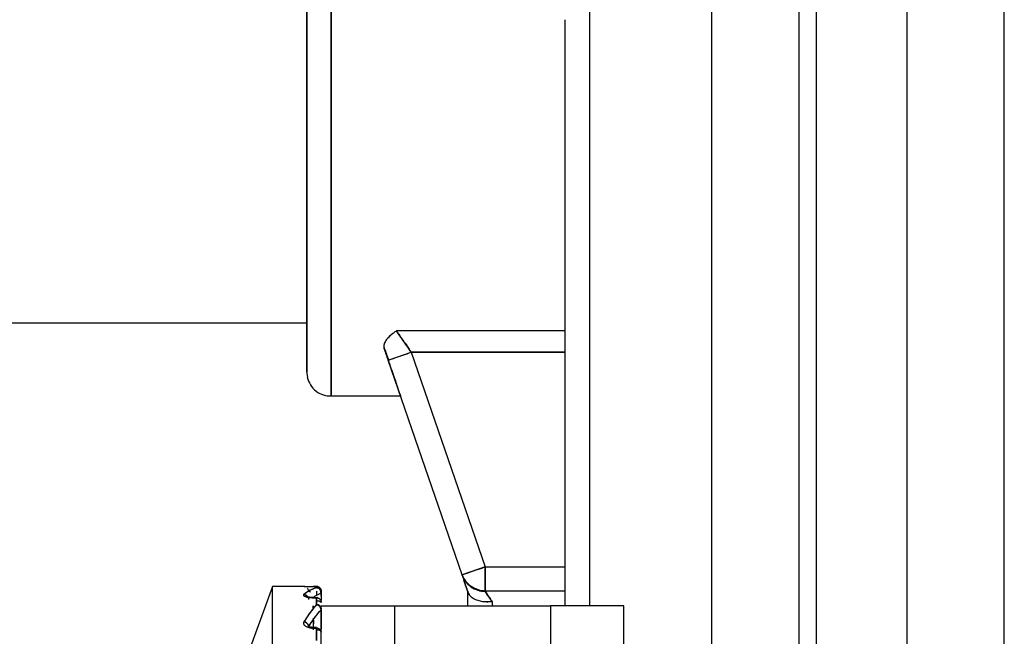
# Model space of a CAD drawing. Header units: millimetres. Extents: x 684 to 1227, y 21 to 405.
# Tile 22 of 28: x 929 to 949, y 253 to 266. Entities that reach past the tile are written whole.
import ezdxf

# ---------------------------------------------------------------- set-up
doc = ezdxf.new("R2010")
doc.units = ezdxf.units.MM
doc.header["$LTSCALE"] = 2
doc.layers.add('1轮廓实线层', color=7, linetype='Continuous')

msp = doc.modelspace()

# ---------------------------------------------------------------- linework, layer by layer
at = {"layer": '1轮廓实线层'}
for p, q in [((943.211, 291.917), (943.211, 178.317)), ((945.004, 178.471), (945.004, 291.764)), ((945.004, 178.471), (945.004, 291.764)), ((945.357, 291.764), (945.357, 178.471)), ((945.357, 291.764), (945.357, 178.471)), ((947.211, 289.91), (947.211, 180.324)), ((935.411, 258.117), (935.411, 280.114)), ((940.711, 269.117), (940.711, 253.817)), ((940.711, 269.117), (940.711, 253.817)), ((949.211, 209.517), (949.211, 266.434)), ((940.211, 253.817), (940.211, 265.838)), ((940.211, 253.817), (940.211, 265.838)), ((934.911, 259.617), (926.411, 259.617)), ((940.211, 259.457), (936.754, 259.457)), ((940.211, 259.457), (936.754, 259.457)), ((936.582, 258.855), (937.055, 259.018)), ((937.055, 259.018), (938.568, 254.617)), ((940.211, 259.018), (937.055, 259.018)), ((937.055, 259.018), (938.568, 254.617)), ((937.055, 259.018), (940.211, 259.018)), ((937.055, 259.018), (938.568, 254.617)), ((940.211, 259.018), (937.119, 259.018)), ((940.211, 259.018), (937.119, 259.018)), ((938.095, 254.455), (936.582, 258.855)), ((934.932, 258.509), (934.911, 258.621)), ((936.836, 258.117), (935.411, 258.117)), ((938.568, 254.617), (938.095, 254.455)), ((938.568, 254.617), (940.211, 254.617)), ((938.568, 254.117), (938.568, 254.617)), ((938.099, 254.443), (938.095, 254.455)), ((934.211, 254.217), (933.555, 252.414)), ((934.874, 254.217), (934.211, 254.217)), ((934.211, 248.217), (934.211, 254.217)), ((934.95, 254.116), (934.991, 254.103)), ((934.95, 254.116), (934.991, 254.103)), ((935.111, 254.216), (935.046, 254.216)), ((935.046, 254.216), (935.111, 254.216)), ((935.111, 254.216), (935.111, 254.191)), ((935.111, 254.116), (935.111, 254.049)), ((940.211, 254.117), (938.568, 254.117)), ((935.027, 253.99), (935.206, 254.088)), ((935.027, 253.99), (935.206, 254.088)), ((935.111, 253.986), (935.046, 253.986)), ((935.046, 253.986), (935.111, 253.986)), ((935.111, 253.986), (935.111, 253.843)), ((935.206, 254.088), (935.206, 253.932)), ((935.206, 254.088), (935.206, 253.932)), ((935.211, 254.019), (935.211, 254.092)), ((935.211, 254.019), (935.211, 254.092)), ((938.711, 253.909), (938.711, 253.817)), ((938.711, 253.909), (938.711, 253.817)), ((935.047, 253.817), (935.047, 253.756)), ((935.047, 253.756), (935.047, 253.817)), ((935.206, 253.738), (935.205, 253.34)), ((935.206, 253.738), (935.205, 253.34)), ((935.211, 253.817), (936.711, 253.817)), ((935.211, 222.617), (935.211, 253.817)), ((936.711, 253.817), (936.711, 222.617)), ((936.711, 253.817), (939.911, 253.817)), ((941.411, 253.817), (939.911, 253.817)), ((939.911, 253.817), (939.911, 222.617)), ((941.411, 222.617), (941.411, 253.817)), ((935.051, 253.362), (935.049, 253.567)), ((935.049, 253.525), (935.05, 253.451)), ((935.111, 253.376), (935.046, 253.376)), ((935.111, 253.362), (935.046, 253.362)), ((935.046, 253.362), (935.111, 253.362)), ((935.111, 253.362), (935.111, 253.111))]:
    msp.add_line(p, q, dxfattribs=at)
at = {"layer": '1轮廓实线层', "flags": 128}
msp.add_lwpolyline([(935.211, 253.276), (935.209, 253.286), (935.203, 253.295), (935.194, 253.304), (935.181, 253.311), (935.166, 253.318), (935.149, 253.322), (935.13, 253.325), (935.111, 253.326)], dxfattribs=at)
at = {"layer": '1轮廓实线层'}
msp.add_arc((935.134, 253.799), 0.118, 49.6093, 101.3691, dxfattribs=at)
for points, knots in [([(935.411, 280.114), (935.411, 280.061), (935.411, 279.954), (935.411, 279.301), (935.411, 278.255), (935.411, 276.804), (935.411, 275.036), (935.411, 273.064), (935.411, 271.018), (935.411, 268.98), (935.411, 266.952), (935.411, 264.934), (935.411, 262.993), (935.411, 261.258), (935.411, 259.843), (935.411, 258.838), (935.411, 258.25), (935.411, 258.178), (935.411, 258.146)], [0, 0, 0, 0, 0.05874, 0.120976, 0.185797, 0.252017, 0.318289, 0.383256, 0.445716, 0.504737, 0.563215, 0.625221, 0.68989, 0.756053, 0.822368, 0.887474, 0.950153, 1, 1, 1, 1]), ([(934.911, 258.617), (934.911, 258.617), (934.911, 258.672), (934.911, 258.913), (934.911, 259.098), (934.911, 259.607), (934.911, 259.931), (934.911, 260.708), (934.911, 261.162), (934.911, 262.175), (934.911, 262.733), (934.911, 263.916), (934.911, 264.54), (934.911, 265.812), (934.911, 266.459), (934.911, 267.419), (934.911, 267.737), (934.911, 268.365), (934.911, 268.673), (934.911, 269.597), (934.911, 270.237), (934.911, 271.533), (934.911, 272.19), (934.911, 273.481), (934.911, 274.115), (934.911, 275.319), (934.911, 275.887), (934.911, 276.922), (934.911, 277.387), (934.911, 278.188), (934.911, 278.524), (934.911, 279.059), (934.911, 279.258), (934.911, 279.527), (934.911, 279.598), (934.911, 279.614)], [0, 0, 0, 0, 0.0625, 0.0625, 0.125, 0.125, 0.1875, 0.1875, 0.25, 0.25, 0.3125, 0.3125, 0.375, 0.375, 0.4375, 0.4375, 0.46875, 0.46875, 0.5, 0.5, 0.5625, 0.5625, 0.625, 0.625, 0.6875, 0.6875, 0.75, 0.75, 0.8125, 0.8125, 0.875, 0.875, 0.9375, 0.9375, 1, 1, 1, 1]), ([(934.911, 279.614), (934.911, 279.611), (934.911, 279.606), (934.911, 279.59), (934.911, 279.568), (934.911, 279.53), (934.911, 279.467), (934.911, 279.347), (934.911, 279.128), (934.911, 278.651), (934.911, 277.778), (934.911, 276.443), (934.911, 274.831), (934.911, 273.003), (934.911, 271.028), (934.911, 268.981), (934.911, 267.23), (934.911, 265.912), (934.911, 264.637), (934.911, 263.176), (934.911, 261.598), (934.911, 260.561), (934.911, 259.854), (934.911, 259.39), (934.911, 259.032), (934.911, 258.832), (934.911, 258.724), (934.911, 258.662), (934.911, 258.624), (934.911, 258.619), (934.911, 258.617)], [0, 0, 0, 0, 0.007809, 0.015613, 0.023417, 0.031226, 0.046855, 0.062565, 0.087619, 0.125106, 0.187577, 0.250047, 0.312517, 0.374987, 0.437457, 0.499927, 0.562398, 0.598121, 0.624941, 0.687411, 0.749881, 0.812351, 0.83738, 0.874893, 0.910598, 0.937436, 0.95314, 0.968788, 0.984388, 1, 1, 1, 1]), ([(936.754, 259.457), (936.731, 259.442), (936.688, 259.413), (936.632, 259.368), (936.584, 259.323), (936.54, 259.272), (936.506, 259.214), (936.488, 259.152), (936.497, 259.112), (936.501, 259.093)], [0, 0, 0, 0, 0.131395, 0.258084, 0.380779, 0.500262, 0.674455, 0.839663, 1, 1, 1, 1]), ([(936.754, 259.457), (936.731, 259.442), (936.689, 259.413), (936.615, 259.354), (936.556, 259.294), (936.515, 259.232), (936.497, 259.184), (936.49, 259.138), (936.497, 259.108), (936.501, 259.093)], [0, 0, 0, 0, 0.133506, 0.250244, 0.499308, 0.626669, 0.749879, 0.876653, 1, 1, 1, 1]), ([(937.055, 259.018), (936.995, 259.105), (936.935, 259.193), (936.829, 259.346), (936.784, 259.413), (936.754, 259.457)], [0, 0, 0, 0, 0.5, 0.5, 1, 1, 1, 1]), ([(936.754, 259.457), (936.759, 259.449), (936.77, 259.433), (936.789, 259.405), (936.814, 259.368), (936.846, 259.322), (936.897, 259.247), (936.96, 259.157), (937.017, 259.073), (937.046, 259.031), (937.055, 259.018)], [0, 0, 0, 0, 0.079498, 0.162948, 0.250267, 0.368436, 0.500371, 0.750022, 0.92355, 1, 1, 1, 1]), ([(936.494, 259.125), (936.497, 259.117), (936.527, 259.032), (936.56, 258.941), (936.59, 258.858)], [0, 0, 0, 0, 0.085761, 1, 1, 1, 1]), ([(936.501, 259.093), (936.515, 259.053), (936.542, 258.974), (936.579, 258.864), (936.615, 258.762), (936.658, 258.635), (936.706, 258.497), (936.753, 258.359), (936.79, 258.251), (936.817, 258.174), (936.833, 258.126), (936.835, 258.12), (936.836, 258.117)], [0, 0, 0, 0, 0.063221, 0.126396, 0.18953, 0.252628, 0.376847, 0.500013, 0.625969, 0.751942, 0.876593, 1, 1, 1, 1]), ([(936.582, 258.855), (936.569, 258.895), (936.541, 258.975), (936.514, 259.053), (936.501, 259.093)], [0, 0, 0, 0, 0.500023, 1, 1, 1, 1]), ([(936.501, 259.093), (936.514, 259.053), (936.541, 258.975), (936.569, 258.895), (936.582, 258.855)], [0, 0, 0, 0, 0.499922, 1, 1, 1, 1]), ([(936.582, 258.855), (936.582, 258.855), (936.593, 258.859), (936.639, 258.875), (936.675, 258.887), (936.767, 258.919), (936.823, 258.938), (936.939, 258.978), (937, 258.999), (937.055, 259.018)], [0, 0, 0, 0, 0.25, 0.25, 0.5, 0.5, 0.75, 0.75, 1, 1, 1, 1]), ([(934.923, 258.509), (934.941, 258.455), (934.977, 258.344), (935.099, 258.214), (935.252, 258.132), (935.358, 258.125), (935.411, 258.122)], [0, 0, 0, 0, 0.247386, 0.502218, 0.755649, 1, 1, 1, 1]), ([(938.095, 254.455), (938.095, 254.455), (938.096, 254.455), (938.105, 254.458), (938.128, 254.466), (938.172, 254.481), (938.233, 254.502), (938.306, 254.527), (938.39, 254.556), (938.477, 254.585), (938.539, 254.607), (938.568, 254.617)], [0, 0, 0, 0, 0.058941, 0.125225, 0.250124, 0.375028, 0.500095, 0.636344, 0.750067, 0.882507, 1, 1, 1, 1]), ([(938.568, 254.617), (938.568, 254.558), (938.568, 254.495), (938.568, 254.372), (938.568, 254.312), (938.568, 254.215), (938.568, 254.177), (938.568, 254.128), (938.568, 254.117), (938.568, 254.117)], [0, 0, 0, 0, 0.25, 0.25, 0.5, 0.5, 0.75, 0.75, 1, 1, 1, 1]), ([(938.094, 254.456), (938.115, 254.411), (938.157, 254.32), (938.278, 254.215), (938.422, 254.145), (938.521, 254.132), (938.568, 254.125)], [0, 0, 0, 0, 0.256838, 0.519385, 0.771762, 1, 1, 1, 1]), ([(938.095, 254.455), (938.126, 254.363), (938.19, 254.272), (938.364, 254.148), (938.471, 254.117), (938.568, 254.117)], [0, 0, 0, 0, 0.5, 0.5, 1, 1, 1, 1]), ([(938.568, 254.117), (938.55, 254.118), (938.516, 254.119), (938.465, 254.127), (938.382, 254.149), (938.272, 254.204), (938.18, 254.294), (938.124, 254.382), (938.105, 254.429), (938.095, 254.455)], [0, 0, 0, 0, 0.082633, 0.166387, 0.251867, 0.498592, 0.750814, 0.868696, 1, 1, 1, 1]), ([(938.103, 254.434), (938.105, 254.426), (938.117, 254.387), (938.14, 254.343), (938.158, 254.307)], [0, 0, 0, 0, 0.192251, 1, 1, 1, 1]), ([(938.22, 254.091), (938.219, 254.094), (938.216, 254.101), (938.213, 254.111), (938.209, 254.121), (938.205, 254.133), (938.201, 254.145), (938.197, 254.158), (938.193, 254.169), (938.188, 254.182), (938.185, 254.192), (938.181, 254.203), (938.178, 254.213), (938.174, 254.223), (938.171, 254.233), (938.168, 254.242), (938.164, 254.254), (938.16, 254.264), (938.156, 254.275), (938.153, 254.285), (938.15, 254.294), (938.146, 254.304), (938.143, 254.313), (938.14, 254.322), (938.137, 254.331), (938.135, 254.339), (938.131, 254.348), (938.129, 254.354), (938.128, 254.357)], [0, 0, 0, 0, 0.031095, 0.062179, 0.087044, 0.124343, 0.174097, 0.203971, 0.248828, 0.281422, 0.330399, 0.354933, 0.3918, 0.434924, 0.460862, 0.499869, 0.537322, 0.593393, 0.62139, 0.663348, 0.712261, 0.741598, 0.785601, 0.834509, 0.863872, 0.907953, 0.944732, 1, 1, 1, 1]), ([(938.128, 254.357), (938.132, 254.345), (938.141, 254.319), (938.157, 254.272), (938.176, 254.219), (938.196, 254.159), (938.212, 254.114), (938.22, 254.091)], [0, 0, 0, 0, 0.191223, 0.386761, 0.586639, 0.791064, 1, 1, 1, 1]), ([(935.111, 254.191), (935.091, 254.185), (935.051, 254.171), (934.99, 254.142), (934.924, 254.104), (934.879, 254.07), (934.854, 254.052)], [0, 0, 0, 0, 0.223444, 0.472082, 0.712644, 1, 1, 1, 1]), ([(934.86, 254.217), (934.864, 254.217), (934.87, 254.217), (934.888, 254.217), (934.915, 254.217), (934.954, 254.217), (934.998, 254.216), (935.03, 254.216), (935.046, 254.216)], [0, 0, 0, 0, 0.104041, 0.210063, 0.407765, 0.60501, 0.79884, 1, 1, 1, 1]), ([(934.874, 254.217), (934.877, 254.217), (934.888, 254.217), (934.915, 254.217), (934.954, 254.217), (934.999, 254.216), (935.03, 254.216), (935.046, 254.216)], [0, 0, 0, 0, 0.101501, 0.326448, 0.551066, 0.777001, 1, 1, 1, 1]), ([(934.923, 254.178), (934.925, 254.176), (934.934, 254.167), (934.943, 254.145), (934.945, 254.125), (934.946, 254.116)], [0, 0, 0, 0, 0.132098, 0.582738, 1, 1, 1, 1]), ([(935.111, 254.216), (935.134, 254.216), (935.162, 254.207), (935.201, 254.168), (935.211, 254.14), (935.211, 254.116)], [0, 0, 0, 0, 0.5, 0.5, 1, 1, 1, 1]), ([(935.211, 254.116), (935.21, 254.123), (935.21, 254.136), (935.202, 254.161), (935.183, 254.189), (935.155, 254.207), (935.13, 254.215), (935.117, 254.216), (935.111, 254.216)], [0, 0, 0, 0, 0.1216587, 0.2505036, 0.4999784, 0.7493789, 0.8751937, 1, 1, 1, 1]), ([(935.211, 254.092), (935.211, 254.115), (935.201, 254.142), (935.162, 254.181), (935.134, 254.191), (935.111, 254.191)], [0, 0, 0, 0, 0.5, 0.5, 1, 1, 1, 1]), ([(935.206, 254.088), (935.206, 254.096), (935.205, 254.113), (935.195, 254.138), (935.177, 254.164), (935.153, 254.182), (935.128, 254.19), (935.116, 254.191), (935.111, 254.191)], [0, 0, 0, 0, 0.151076, 0.319125, 0.500303, 0.749563, 0.898071, 1, 1, 1, 1]), ([(935.111, 254.191), (935.122, 254.19), (935.142, 254.188), (935.165, 254.176), (935.187, 254.158), (935.206, 254.13), (935.209, 254.104), (935.211, 254.092)], [0, 0, 0, 0, 0.21185, 0.383021, 0.500785, 0.757525, 1, 1, 1, 1]), ([(935.206, 254.088), (935.206, 254.111), (935.197, 254.139), (935.16, 254.18), (935.133, 254.19), (935.111, 254.191)], [0, 0, 0, 0, 0.5, 0.5, 1, 1, 1, 1]), ([(935.211, 254.092), (935.211, 254.098), (935.211, 254.11), (935.211, 254.114), (935.211, 254.116)], [0, 0, 0, 0, 0.5, 1, 1, 1, 1]), ([(938.22, 254.091), (938.2, 254.147), (938.176, 254.219), (938.159, 254.267), (938.156, 254.277)], [0, 0, 0, 0, 0.790292, 1, 1, 1, 1]), ([(938.211, 254.117), (938.211, 254.116), (938.212, 254.114), (938.217, 254.098), (938.22, 254.091)], [0, 0, 0, 0, 0.535309, 1, 1, 1, 1]), ([(938.211, 253.817), (938.211, 253.837), (938.211, 253.943), (938.211, 254.039), (938.211, 254.117)], [0, 0, 0, 0, 0.182439, 1, 1, 1, 1]), ([(938.211, 253.817), (938.211, 253.837), (938.211, 253.943), (938.211, 254.039), (938.211, 254.117)], [0, 0, 0, 0, 0.185196, 1, 1, 1, 1]), ([(938.418, 254.141), (938.419, 254.14), (938.464, 254.118), (938.516, 254.117), (938.568, 254.117)], [0, 0, 0, 0, 0.023367, 1, 1, 1, 1]), ([(938.568, 254.117), (938.568, 254.117), (938.569, 254.115), (938.58, 254.1), (938.604, 254.063), (938.643, 254.008), (938.679, 253.955), (938.7, 253.925), (938.711, 253.909)], [0, 0, 0, 0, 0.118318, 0.241044, 0.499884, 0.734593, 0.865085, 1, 1, 1, 1]), ([(938.711, 253.909), (938.668, 253.971), (938.632, 254.024), (938.581, 254.097), (938.568, 254.117), (938.568, 254.117)], [0, 0, 0, 0, 0.5, 0.5, 1, 1, 1, 1]), ([(934.854, 254.052), (934.852, 254.05), (934.847, 254.045), (934.845, 254.038), (934.849, 254.025), (934.878, 254.007), (934.94, 253.993), (934.991, 253.987), (935.018, 253.986), (935.032, 253.986), (935.04, 253.986), (935.044, 253.986), (935.046, 253.986)], [0, 0, 0, 0, 0.08337, 0.166388, 0.251066, 0.500073, 0.749001, 0.875326, 0.937417, 0.968591, 0.984259, 1, 1, 1, 1]), ([(934.854, 254.052), (934.851, 254.049), (934.844, 254.042), (934.846, 254.031), (934.859, 254.019), (934.882, 254.008), (934.915, 253.998), (934.954, 253.991), (934.998, 253.987), (935.03, 253.986), (935.046, 253.986)], [0, 0, 0, 0, 0.1171782, 0.2396601, 0.3673317, 0.5000377, 0.6251661, 0.7500048, 0.872683, 1, 1, 1, 1]), ([(934.854, 254.052), (934.877, 254.051), (934.903, 254.039), (934.941, 253.999), (934.95, 253.971), (934.95, 253.948)], [0, 0, 0, 0, 0.5, 0.5, 1, 1, 1, 1]), ([(934.928, 254.011), (934.926, 254.013), (934.92, 254.022), (934.907, 254.033), (934.885, 254.047), (934.866, 254.05), (934.854, 254.052)], [0, 0, 0, 0, 0.116135, 0.348609, 0.576431, 1, 1, 1, 1]), ([(935.046, 253.989), (935.031, 253.99), (935.002, 253.99), (934.97, 253.993), (934.951, 253.995), (934.947, 253.994), (934.945, 253.993)], [0, 0, 0, 0, 0.341667, 0.644674, 0.912026, 1, 1, 1, 1]), ([(935.046, 253.986), (935.046, 253.988), (935.046, 253.991), (935.046, 253.987), (935.046, 253.982), (935.046, 253.981)], [0, 0, 0, 0, 0.551068, 0.848204, 1, 1, 1, 1]), ([(935.111, 253.986), (935.111, 253.987), (935.111, 253.99), (935.111, 253.989), (935.111, 253.979), (935.111, 253.956), (935.111, 253.934), (935.111, 253.921), (935.111, 253.915)], [0, 0, 0, 0, 0.125484, 0.250636, 0.500023, 0.749484, 0.878604, 1, 1, 1, 1]), ([(935.111, 253.979), (935.111, 253.981), (935.111, 253.986), (935.111, 253.991), (935.111, 253.988), (935.111, 253.986)], [0, 0, 0, 0, 0.205556, 0.483859, 1, 1, 1, 1]), ([(935.111, 253.986), (935.134, 253.986), (935.162, 253.976), (935.201, 253.939), (935.211, 253.912), (935.211, 253.889)], [0, 0, 0, 0, 0.5, 0.5, 1, 1, 1, 1]), ([(935.211, 253.889), (935.21, 253.896), (935.21, 253.908), (935.202, 253.932), (935.183, 253.959), (935.155, 253.977), (935.13, 253.985), (935.117, 253.985), (935.111, 253.986)], [0, 0, 0, 0, 0.121659, 0.250504, 0.499978, 0.749379, 0.875194, 1, 1, 1, 1]), ([(938.22, 254.091), (938.225, 254.078), (938.236, 254.052), (938.264, 254.017), (938.3, 253.987), (938.344, 253.961), (938.404, 253.935), (938.488, 253.913), (938.597, 253.9), (938.673, 253.906), (938.711, 253.909)], [0, 0, 0, 0, 0.102829, 0.205387, 0.306544, 0.405219, 0.50046, 0.66654, 0.834638, 1, 1, 1, 1]), ([(938.22, 254.091), (938.225, 254.078), (938.236, 254.053), (938.265, 254.017), (938.301, 253.986), (938.344, 253.96), (938.405, 253.934), (938.488, 253.912), (938.597, 253.902), (938.673, 253.907), (938.711, 253.909)], [0, 0, 0, 0, 0.103656, 0.206787, 0.308088, 0.406352, 0.500551, 0.668027, 0.835793, 1, 1, 1, 1]), ([(935.111, 253.843), (935.091, 253.82), (935.049, 253.771), (934.988, 253.69), (934.922, 253.598), (934.878, 253.529), (934.854, 253.492)], [0, 0, 0, 0, 0.229409, 0.483495, 0.717491, 1, 1, 1, 1]), ([(934.95, 253.39), (934.971, 253.423), (935.013, 253.488), (935.077, 253.578), (935.141, 253.662), (935.185, 253.713), (935.206, 253.738)], [0, 0, 0, 0, 0.248527, 0.498346, 0.748993, 1, 1, 1, 1]), ([(935.211, 253.749), (935.211, 253.771), (935.201, 253.797), (935.162, 253.834), (935.134, 253.843), (935.111, 253.843)], [0, 0, 0, 0, 0.5, 0.5, 1, 1, 1, 1]), ([(935.206, 253.738), (935.206, 253.745), (935.205, 253.761), (935.195, 253.786), (935.177, 253.811), (935.153, 253.83), (935.128, 253.84), (935.116, 253.842), (935.111, 253.843)], [0, 0, 0, 0, 0.151076, 0.319125, 0.500303, 0.749563, 0.898071, 1, 1, 1, 1]), ([(935.111, 253.843), (935.122, 253.842), (935.142, 253.84), (935.165, 253.828), (935.187, 253.811), (935.206, 253.785), (935.209, 253.761), (935.211, 253.749)], [0, 0, 0, 0, 0.211849, 0.38302, 0.500785, 0.757525, 1, 1, 1, 1]), ([(935.206, 253.738), (935.206, 253.76), (935.197, 253.787), (935.16, 253.828), (935.133, 253.84), (935.111, 253.843)], [0, 0, 0, 0, 0.5, 0.5, 1, 1, 1, 1]), ([(935.211, 253.817), (935.211, 253.817), (935.211, 253.817), (935.218, 253.817), (935.236, 253.817), (935.27, 253.817), (935.315, 253.817), (935.381, 253.817), (935.48, 253.817), (935.643, 253.817), (935.826, 253.817), (935.994, 253.817), (936.171, 253.817), (936.369, 253.817), (936.543, 253.817), (936.641, 253.817), (936.69, 253.817), (936.711, 253.817)], [0, 0, 0, 0, 0.024918, 0.062327, 0.125085, 0.175089, 0.250131, 0.30024, 0.375168, 0.500072, 0.624976, 0.674954, 0.750013, 0.874915, 0.937673, 0.973302, 1, 1, 1, 1]), ([(934.854, 253.492), (934.851, 253.485), (934.844, 253.471), (934.846, 253.448), (934.859, 253.425), (934.882, 253.404), (934.915, 253.386), (934.954, 253.372), (934.998, 253.363), (935.03, 253.362), (935.046, 253.362)], [0, 0, 0, 0, 0.1171782, 0.2396601, 0.3673317, 0.5000377, 0.6251661, 0.7500048, 0.872683, 1, 1, 1, 1]), ([(934.854, 253.492), (934.852, 253.487), (934.847, 253.477), (934.845, 253.462), (934.849, 253.437), (934.878, 253.402), (934.94, 253.375), (934.991, 253.365), (935.018, 253.363), (935.032, 253.362), (935.04, 253.362), (935.044, 253.362), (935.046, 253.362)], [0, 0, 0, 0, 0.08337, 0.166388, 0.251066, 0.500073, 0.749001, 0.875341, 0.937428, 0.968597, 0.984263, 1, 1, 1, 1]), ([(934.854, 253.492), (934.877, 253.489), (934.903, 253.476), (934.941, 253.436), (934.95, 253.411), (934.95, 253.39)], [0, 0, 0, 0, 0.5, 0.5, 1, 1, 1, 1]), ([(934.95, 253.39), (934.95, 253.411), (934.941, 253.436), (934.903, 253.476), (934.877, 253.489), (934.854, 253.492)], [0, 0, 0, 0, 0.5, 0.5, 1, 1, 1, 1]), ([(935.046, 253.376), (935.037, 253.376), (935.019, 253.377), (934.996, 253.38), (934.976, 253.384), (934.958, 253.388), (934.954, 253.387), (934.951, 253.386)], [0, 0, 0, 0, 0.172603, 0.345881, 0.519593, 0.693864, 1, 1, 1, 1]), ([(935.046, 253.362), (935.046, 253.374), (935.046, 253.38), (935.046, 253.366), (935.046, 253.347), (935.046, 253.326)], [0, 0, 0, 0, 0.5, 0.5, 1, 1, 1, 1]), ([(935.046, 253.362), (935.046, 253.374), (935.046, 253.38), (935.046, 253.366), (935.046, 253.347), (935.046, 253.326)], [0, 0, 0, 0, 0.5, 0.5, 1, 1, 1, 1]), ([(935.111, 253.362), (935.111, 253.365), (935.111, 253.37), (935.111, 253.373), (935.111, 253.377), (935.111, 253.378), (935.111, 253.369), (935.111, 253.367)], [0, 0, 0, 0, 0.213311, 0.350994, 0.426297, 0.850232, 1, 1, 1, 1]), ([(935.111, 253.374), (935.111, 253.375), (935.111, 253.377), (935.111, 253.375), (935.111, 253.367), (935.111, 253.362)], [0, 0, 0, 0, 0.157765, 0.45281, 1, 1, 1, 1]), ([(935.111, 253.362), (935.134, 253.362), (935.162, 253.353), (935.201, 253.32), (935.211, 253.296), (935.211, 253.276)], [0, 0, 0, 0, 0.5, 0.5, 1, 1, 1, 1]), ([(935.211, 253.276), (935.21, 253.281), (935.21, 253.293), (935.202, 253.314), (935.183, 253.338), (935.155, 253.354), (935.13, 253.361), (935.117, 253.361), (935.111, 253.362)], [0, 0, 0, 0, 0.121659, 0.250504, 0.499978, 0.749379, 0.875194, 1, 1, 1, 1])]:
    msp.add_open_spline(points, degree=3, knots=knots, dxfattribs=at)
for points in [[(935.111, 254.191), (935.024, 254.165), (934.939, 254.118), (934.854, 254.052)], [(935.111, 254.191), (935.111, 254.205), (935.111, 254.214), (935.111, 254.216)], [(935.211, 254.116), (935.211, 254.114), (935.211, 254.106), (935.211, 254.092)], [(935.111, 253.843), (935.111, 253.896), (935.111, 253.944), (935.111, 253.986)], [(935.211, 254.092), (935.211, 254.09), (935.209, 254.089), (935.206, 254.088)], [(935.211, 254.092), (935.211, 254.09), (935.209, 254.089), (935.206, 254.088)], [(935.111, 253.843), (935.024, 253.744), (934.939, 253.627), (934.854, 253.492)], [(934.95, 253.39), (935.035, 253.524), (935.12, 253.64), (935.206, 253.738)], [(935.111, 253.111), (935.111, 253.199), (935.111, 253.283), (935.111, 253.362)]]:
    msp.add_open_spline(points, degree=3, dxfattribs=at)

doc.saveas('drawing.dxf')
